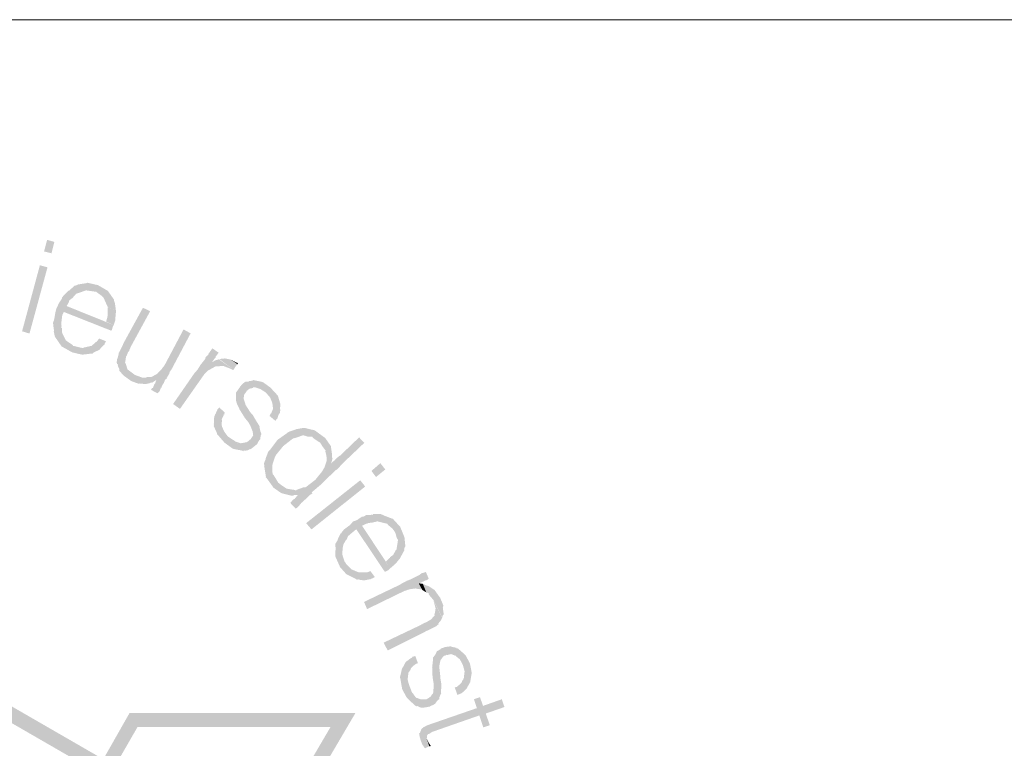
# Model space of a CAD drawing. Header units: metres. Extents: x 150886 to 151012, y 450412 to 450501.
# Tile 15 of 25: x 150972.92 to 150978.11, y 450422.61 to 450426.45. Entities that reach past the tile are written whole.
import ezdxf

# ---------------------------------------------------------------- set-up
doc = ezdxf.new("R2010")
doc.units = ezdxf.units.M
doc.header["$MEASUREMENT"] = 0
doc.layers.add('STEMPEL', color=7, linetype='Continuous', lineweight=0)

# ---------------------------------------------------------------- blocks, each defined once
blk = doc.blocks.new('241')
at = {"layer": 'STEMPEL', "linetype": 'Continuous', "lineweight": 13}
for color, points in [(7, [(-23.792, 6.5787), (-23.8653, 6.606), (-23.864, 6.6073), (-23.8267, 6.5987)]), (7, [(-23.792, 6.5787), (-23.8653, 6.606), (-23.864, 6.6073), (-23.8267, 6.5987)]), (7, [(-23.88, 6.3547), (-23.886, 6.3553), (-23.9173, 6.3627), (-23.954, 6.3833), (-23.9553, 6.3847), (-23.972, 6.4093), (-23.974, 6.4113), (-23.978, 6.4187), (-23.9787, 6.42), (-23.982, 6.4373), (-23.9807, 6.4373), (-23.982, 6.4447), (-23.984, 6.4613), (-23.984, 6.462), (-23.9847, 6.4667), (-23.9807, 6.4773), (-23.976, 6.504), (-23.9733, 6.5153), (-23.9707, 6.52), (-23.9667, 6.5293), (-23.964, 6.5353), (-23.954, 6.5507), (-23.9527, 6.5547), (-23.9527, 6.5553), (-23.946, 6.564), (-23.9327, 6.5773), (-23.9313, 6.5787), (-23.928, 6.5793), (-23.9087, 6.5973), (-23.908, 6.5973), (-23.906, 6.5973), (-23.8688, 6.5812), (-23.8687, 6.5813), (-23.866, 6.58), (-23.8688, 6.5812), (-23.87, 6.58), (-23.902, 6.5687), (-23.9047, 6.568), (-23.9047, 6.5667), (-23.9167, 6.5533), (-23.928, 6.5447), (-23.928, 6.5433), (-23.9287, 6.5393), (-23.9367, 6.5253), (-23.7713, 6.4587), (-23.7753, 6.4513), (-23.7773, 6.442), (-23.78, 6.4387), (-23.9467, 6.5047), (-23.952, 6.494), (-23.9553, 6.4673), (-23.9547, 6.454), (-23.956, 6.4493), (-23.9533, 6.448), (-23.9527, 6.4327), (-23.95, 6.4253), (-23.9487, 6.4233), (-23.9393, 6.4047), (-23.938, 6.404), (-23.9327, 6.4), (-23.916, 6.3887), (-23.914, 6.3853), (-23.8473, 6.3587)]), (7, [(-23.88, 6.3547), (-23.886, 6.3553), (-23.9173, 6.3627), (-23.954, 6.3833), (-23.9553, 6.3847), (-23.972, 6.4093), (-23.974, 6.4113), (-23.978, 6.4187), (-23.9787, 6.42), (-23.982, 6.4373), (-23.9807, 6.4373), (-23.982, 6.4447), (-23.984, 6.4613), (-23.984, 6.462), (-23.9847, 6.4667), (-23.9807, 6.4773), (-23.976, 6.504), (-23.9733, 6.5153), (-23.9707, 6.52), (-23.9667, 6.5293), (-23.964, 6.5353), (-23.954, 6.5507), (-23.9527, 6.5547), (-23.9527, 6.5553), (-23.946, 6.564), (-23.9327, 6.5773), (-23.9313, 6.5787), (-23.928, 6.5793), (-23.9087, 6.5973), (-23.908, 6.5973), (-23.906, 6.5973), (-23.8688, 6.5812), (-23.8687, 6.5813), (-23.866, 6.58), (-23.8688, 6.5812), (-23.87, 6.58), (-23.902, 6.5687), (-23.9047, 6.568), (-23.9047, 6.5667), (-23.9167, 6.5533), (-23.928, 6.5447), (-23.928, 6.5433), (-23.9287, 6.5393), (-23.9367, 6.5253), (-23.7713, 6.4587), (-23.7753, 6.4513), (-23.7773, 6.442), (-23.78, 6.4387), (-23.9467, 6.5047), (-23.952, 6.494), (-23.9553, 6.4673), (-23.9547, 6.454), (-23.956, 6.4493), (-23.9533, 6.448), (-23.9527, 6.4327), (-23.95, 6.4253), (-23.9487, 6.4233), (-23.9393, 6.4047), (-23.938, 6.404), (-23.9327, 6.4), (-23.916, 6.3887), (-23.914, 6.3853), (-23.8473, 6.3587)]), (7, [(-23.7727, 6.5513), (-23.8327, 6.5753), (-23.846, 6.5773), (-23.866, 6.58), (-23.906, 6.5973), (-23.9, 6.5993), (-23.896, 6.6013), (-23.8653, 6.606), (-23.792, 6.5787)]), (7, [(-23.7727, 6.5513), (-23.8327, 6.5753), (-23.846, 6.5773), (-23.866, 6.58), (-23.906, 6.5973), (-23.9, 6.5993), (-23.896, 6.6013), (-23.8653, 6.606), (-23.792, 6.5787)]), (7, [(-23.764, 6.5113), (-23.792, 6.522), (-23.794, 6.5253), (-23.8073, 6.5553), (-23.8113, 6.5593), (-23.8127, 6.5607), (-23.8247, 6.5693), (-23.8327, 6.5753), (-23.7727, 6.5513), (-23.77, 6.5473), (-23.77, 6.542), (-23.768, 6.54), (-23.764, 6.5133)]), (7, [(-23.764, 6.5113), (-23.792, 6.522), (-23.794, 6.5253), (-23.8073, 6.5553), (-23.8113, 6.5593), (-23.8127, 6.5607), (-23.8247, 6.5693), (-23.8327, 6.5753), (-23.7727, 6.5513), (-23.77, 6.5473), (-23.77, 6.542), (-23.768, 6.54), (-23.764, 6.5133)]), (7, [(-23.7713, 6.4587), (-23.798, 6.4707), (-23.794, 6.4853), (-23.794, 6.488), (-23.7927, 6.4907), (-23.7927, 6.5033), (-23.792, 6.5218), (-23.7927, 6.522), (-23.792, 6.522), (-23.792, 6.5218), (-23.764, 6.5113), (-23.7633, 6.5093), (-23.7647, 6.4913), (-23.766, 6.4793), (-23.7653, 6.4787), (-23.766, 6.4753)]), (7, [(-23.7713, 6.4587), (-23.798, 6.4707), (-23.794, 6.4853), (-23.794, 6.488), (-23.7927, 6.4907), (-23.7927, 6.5033), (-23.792, 6.5218), (-23.7927, 6.522), (-23.792, 6.522), (-23.792, 6.5218), (-23.764, 6.5113), (-23.7633, 6.5093), (-23.7647, 6.4913), (-23.766, 6.4793), (-23.7653, 6.4787), (-23.766, 6.4753)]), (7, [(-23.6607, 6.2513), (-23.68, 6.2533), (-23.684, 6.2527), (-23.6907, 6.2547), (-23.71, 6.262), (-23.734, 6.2793), (-23.7367, 6.2813), (-23.7407, 6.2853), (-23.7527, 6.3), (-23.7513, 6.3033), (-23.7573, 6.3153), (-23.756, 6.3167), (-23.758, 6.322), (-23.76, 6.322), (-23.7613, 6.3307), (-23.76, 6.3313), (-23.7593, 6.3393), (-23.758, 6.3413), (-23.754, 6.3567), (-23.754, 6.36), (-23.752, 6.3633), (-23.7447, 6.3773), (-23.7447, 6.3787), (-23.742, 6.3827), (-23.7367, 6.3953), (-23.6687, 6.5193), (-23.6433, 6.5073), (-23.7113, 6.3827), (-23.7167, 6.37), (-23.7173, 6.3667), (-23.72, 6.3653), (-23.7267, 6.3493), (-23.728, 6.3487), (-23.7287, 6.3433), (-23.7313, 6.326), (-23.73, 6.3247), (-23.7253, 6.312), (-23.7253, 6.31), (-23.7213, 6.3), (-23.72, 6.3007), (-23.6967, 6.2833), (-23.644, 6.2553), (-23.644, 6.2547), (-23.6587, 6.2513)]), (7, [(-23.6607, 6.2513), (-23.68, 6.2533), (-23.684, 6.2527), (-23.6907, 6.2547), (-23.71, 6.262), (-23.734, 6.2793), (-23.7367, 6.2813), (-23.7407, 6.2853), (-23.7527, 6.3), (-23.7513, 6.3033), (-23.7573, 6.3153), (-23.756, 6.3167), (-23.758, 6.322), (-23.76, 6.322), (-23.7613, 6.3307), (-23.76, 6.3313), (-23.7593, 6.3393), (-23.758, 6.3413), (-23.754, 6.3567), (-23.754, 6.36), (-23.752, 6.3633), (-23.7447, 6.3773), (-23.7447, 6.3787), (-23.742, 6.3827), (-23.7367, 6.3953), (-23.6687, 6.5193), (-23.6433, 6.5073), (-23.7113, 6.3827), (-23.7167, 6.37), (-23.7173, 6.3667), (-23.72, 6.3653), (-23.7267, 6.3493), (-23.728, 6.3487), (-23.7287, 6.3433), (-23.7313, 6.326), (-23.73, 6.3247), (-23.7253, 6.312), (-23.7253, 6.31), (-23.7213, 6.3), (-23.72, 6.3007), (-23.6967, 6.2833), (-23.644, 6.2553), (-23.644, 6.2547), (-23.6587, 6.2513)]), (7, [(-23.598, 6.252), (-23.622, 6.2653), (-23.63, 6.2607), (-23.6313, 6.2593), (-23.6373, 6.256), (-23.638, 6.2573), (-23.644, 6.2553), (-23.6967, 6.2833), (-23.6713, 6.274), (-23.67, 6.2733), (-23.6587, 6.274), (-23.6567, 6.2753), (-23.6413, 6.2767), (-23.6393, 6.276), (-23.622, 6.2853), (-23.6167, 6.2887), (-23.6173, 6.2893), (-23.6047, 6.3013), (-23.6027, 6.3033), (-23.6007, 6.3073), (-23.5927, 6.3173), (-23.526, 6.4433), (-23.5013, 6.4293), (-23.568, 6.3033), (-23.5747, 6.294), (-23.576, 6.2893), (-23.5767, 6.2867), (-23.5853, 6.2727), (-23.5853, 6.27), (-23.5907, 6.2667), (-23.596, 6.2533)]), (7, [(-23.598, 6.252), (-23.622, 6.2653), (-23.63, 6.2607), (-23.6313, 6.2593), (-23.6373, 6.256), (-23.638, 6.2573), (-23.644, 6.2553), (-23.6967, 6.2833), (-23.6713, 6.274), (-23.67, 6.2733), (-23.6587, 6.274), (-23.6567, 6.2753), (-23.6413, 6.2767), (-23.6393, 6.276), (-23.622, 6.2853), (-23.6167, 6.2887), (-23.6173, 6.2893), (-23.6047, 6.3013), (-23.6027, 6.3033), (-23.6007, 6.3073), (-23.5927, 6.3173), (-23.526, 6.4433), (-23.5013, 6.4293), (-23.568, 6.3033), (-23.5747, 6.294), (-23.576, 6.2893), (-23.5767, 6.2867), (-23.5853, 6.2727), (-23.5853, 6.27), (-23.5907, 6.2667), (-23.596, 6.2533)]), (7, [(-23.8467, 6.358), (-23.8473, 6.3587), (-23.914, 6.3853), (-23.91, 6.3847), (-23.8793, 6.3773), (-23.8773, 6.3793), (-23.8507, 6.3853), (-23.85, 6.384), (-23.844, 6.39), (-23.8333, 6.3993), (-23.8313, 6.4), (-23.8287, 6.4033), (-23.8227, 6.4113), (-23.798, 6.4013), (-23.8027, 6.3947), (-23.804, 6.3893), (-23.806, 6.3887), (-23.8167, 6.378), (-23.82, 6.3733), (-23.822, 6.3713), (-23.8367, 6.3647), (-23.84, 6.3633)]), (7, [(-23.8467, 6.358), (-23.8473, 6.3587), (-23.914, 6.3853), (-23.91, 6.3847), (-23.8793, 6.3773), (-23.8773, 6.3793), (-23.8507, 6.3853), (-23.85, 6.384), (-23.844, 6.39), (-23.8333, 6.3993), (-23.8313, 6.4), (-23.8287, 6.4033), (-23.8227, 6.4113), (-23.798, 6.4013), (-23.8027, 6.3947), (-23.804, 6.3893), (-23.806, 6.3887), (-23.8167, 6.378), (-23.82, 6.3733), (-23.822, 6.3713), (-23.8367, 6.3647), (-23.84, 6.3633)]), (7, [(-23.5387, 6.164), (-23.5627, 6.1813), (-23.488, 6.2893), (-23.4767, 6.302), (-23.466, 6.3193), (-23.45, 6.3393), (-23.4487, 6.3447), (-23.4433, 6.3513), (-23.4393, 6.3533), (-23.4393, 6.358), (-23.4367, 6.3593), (-23.4347, 6.3627), (-23.4267, 6.374), (-23.4247, 6.3767), (-23.4027, 6.3613), (-23.4047, 6.3587), (-23.4133, 6.3473), (-23.414, 6.3433), (-23.4147, 6.3433), (-23.4193, 6.338), (-23.4207, 6.336), (-23.426, 6.3273), (-23.406, 6.3133), (-23.414, 6.3133), (-23.44, 6.2987), (-23.454, 6.2847), (-23.4633, 6.2713)]), (7, [(-23.5387, 6.164), (-23.5627, 6.1813), (-23.488, 6.2893), (-23.4767, 6.302), (-23.466, 6.3193), (-23.45, 6.3393), (-23.4487, 6.3447), (-23.4433, 6.3513), (-23.4393, 6.3533), (-23.4393, 6.358), (-23.4367, 6.3593), (-23.4347, 6.3627), (-23.4267, 6.374), (-23.4247, 6.3767), (-23.4027, 6.3613), (-23.4047, 6.3587), (-23.4133, 6.3473), (-23.414, 6.3433), (-23.4147, 6.3433), (-23.4193, 6.338), (-23.4207, 6.336), (-23.426, 6.3273), (-23.406, 6.3133), (-23.414, 6.3133), (-23.44, 6.2987), (-23.454, 6.2847), (-23.4633, 6.2713)]), (7, [(-23.352, 6.3007), (-23.3633, 6.306), (-23.3873, 6.3153), (-23.3907, 6.3153), (-23.406, 6.3133), (-23.426, 6.3273), (-23.4173, 6.3333), (-23.414, 6.3347), (-23.4067, 6.3367), (-23.402, 6.338), (-23.35, 6.302)]), (7, [(-23.352, 6.3007), (-23.3633, 6.306), (-23.3873, 6.3153), (-23.3907, 6.3153), (-23.406, 6.3133), (-23.426, 6.3273), (-23.4173, 6.3333), (-23.414, 6.3347), (-23.4067, 6.3367), (-23.402, 6.338), (-23.35, 6.302)]), (7, [(-23.35, 6.302), (-23.4007, 6.3393), (-23.38, 6.3413), (-23.36, 6.3373), (-23.336, 6.3207), (-23.3427, 6.314)]), (7, [(-23.35, 6.302), (-23.4007, 6.3393), (-23.38, 6.3413), (-23.36, 6.3373), (-23.336, 6.3207), (-23.3427, 6.314)]), (7, [(-23.6173, 6.2187), (-23.64, 6.2307), (-23.6367, 6.2373), (-23.634, 6.2373), (-23.63, 6.2467), (-23.63, 6.2473), (-23.6287, 6.2513), (-23.6267, 6.2527), (-23.6247, 6.2553), (-23.6247, 6.2573), (-23.622, 6.2653), (-23.598, 6.252), (-23.602, 6.2447), (-23.6033, 6.2387), (-23.606, 6.238), (-23.6067, 6.2347), (-23.6107, 6.2253), (-23.612, 6.224)]), (7, [(-23.6173, 6.2187), (-23.64, 6.2307), (-23.6367, 6.2373), (-23.634, 6.2373), (-23.63, 6.2467), (-23.63, 6.2473), (-23.6287, 6.2513), (-23.6267, 6.2527), (-23.6247, 6.2553), (-23.6247, 6.2573), (-23.622, 6.2653), (-23.598, 6.252), (-23.602, 6.2447), (-23.6033, 6.2387), (-23.606, 6.238), (-23.6067, 6.2347), (-23.6107, 6.2253), (-23.612, 6.224)]), (7, [(-23.308, 6.0173), (-23.31, 6.018), (-23.3441, 6.0496), (-23.3453, 6.05), (-23.346, 6.0513), (-23.3441, 6.0496), (-23.3253, 6.0433), (-23.3213, 6.044), (-23.316, 6.0447), (-23.31, 6.046), (-23.3053, 6.0467), (-23.302, 6.048), (-23.292, 6.0567), (-23.2893, 6.0573), (-23.2893, 6.0593), (-23.2813, 6.0713), (-23.282, 6.0773), (-23.284, 6.0867), (-23.2913, 6.1047), (-23.298, 6.1167), (-23.3113, 6.1333), (-23.33, 6.1633), (-23.33, 6.164), (-23.3393, 6.184), (-23.342, 6.1953), (-23.342, 6.1993), (-23.342, 6.2087), (-23.3413, 6.22), (-23.3413, 6.222), (-23.334, 6.232), (-23.3307, 6.2373), (-23.3267, 6.242), (-23.328, 6.2447), (-23.3253, 6.244), (-23.3247, 6.2453), (-23.3153, 6.2547), (-23.3093, 6.2593), (-23.3067, 6.2593), (-23.298, 6.2593), (-23.2973, 6.2613), (-23.29, 6.262), (-23.2873, 6.2627), (-23.2853, 6.2627), (-23.28, 6.2653), (-23.278, 6.2647), (-23.252, 6.2593), (-23.2453, 6.2567), (-23.2213, 6.2393), (-23.1973, 6.2133), (-23.1947, 6.2107), (-23.186, 6.1813), (-23.186, 6.1793), (-23.186, 6.176), (-23.2367, 6.2213), (-23.2533, 6.232), (-23.2553, 6.2333), (-23.2733, 6.2393), (-23.2753, 6.2393), (-23.282, 6.2393), (-23.2827, 6.2373), (-23.294, 6.2353), (-23.304, 6.2273), (-23.304, 6.2267), (-23.3047, 6.2267), (-23.306, 6.2233), (-23.3107, 6.2173), (-23.3127, 6.2153), (-23.3153, 6.1987), (-23.314, 6.1973), (-23.308, 6.178), (-23.292, 6.1527), (-23.2833, 6.1433), (-23.272, 6.124), (-23.258, 6.1013), (-23.2593, 6.1), (-23.256, 6.0847), (-23.252, 6.0753), (-23.254, 6.0747), (-23.256, 6.0633), (-23.2567, 6.0573), (-23.262, 6.0513), (-23.2673, 6.0413), (-23.2687, 6.04), (-23.2713, 6.0373), (-23.2813, 6.0293), (-23.284, 6.0273), (-23.2867, 6.0253), (-23.2907, 6.0227), (-23.296, 6.0213), (-23.2987, 6.0193)]), (7, [(-23.308, 6.0173), (-23.31, 6.018), (-23.3441, 6.0496), (-23.3453, 6.05), (-23.346, 6.0513), (-23.3441, 6.0496), (-23.3253, 6.0433), (-23.3213, 6.044), (-23.316, 6.0447), (-23.31, 6.046), (-23.3053, 6.0467), (-23.302, 6.048), (-23.292, 6.0567), (-23.2893, 6.0573), (-23.2893, 6.0593), (-23.2813, 6.0713), (-23.282, 6.0773), (-23.284, 6.0867), (-23.2913, 6.1047), (-23.298, 6.1167), (-23.3113, 6.1333), (-23.33, 6.1633), (-23.33, 6.164), (-23.3393, 6.184), (-23.342, 6.1953), (-23.342, 6.1993), (-23.342, 6.2087), (-23.3413, 6.22), (-23.3413, 6.222), (-23.334, 6.232), (-23.3307, 6.2373), (-23.3267, 6.242), (-23.328, 6.2447), (-23.3253, 6.244), (-23.3247, 6.2453), (-23.3153, 6.2547), (-23.3093, 6.2593), (-23.3067, 6.2593), (-23.298, 6.2593), (-23.2973, 6.2613), (-23.29, 6.262), (-23.2873, 6.2627), (-23.2853, 6.2627), (-23.28, 6.2653), (-23.278, 6.2647), (-23.252, 6.2593), (-23.2453, 6.2567), (-23.2213, 6.2393), (-23.1973, 6.2133), (-23.1947, 6.2107), (-23.186, 6.1813), (-23.186, 6.1793), (-23.186, 6.176), (-23.2367, 6.2213), (-23.2533, 6.232), (-23.2553, 6.2333), (-23.2733, 6.2393), (-23.2753, 6.2393), (-23.282, 6.2393), (-23.2827, 6.2373), (-23.294, 6.2353), (-23.304, 6.2273), (-23.304, 6.2267), (-23.3047, 6.2267), (-23.306, 6.2233), (-23.3107, 6.2173), (-23.3127, 6.2153), (-23.3153, 6.1987), (-23.314, 6.1973), (-23.308, 6.178), (-23.292, 6.1527), (-23.2833, 6.1433), (-23.272, 6.124), (-23.258, 6.1013), (-23.2593, 6.1), (-23.256, 6.0847), (-23.252, 6.0753), (-23.254, 6.0747), (-23.256, 6.0633), (-23.2567, 6.0573), (-23.262, 6.0513), (-23.2673, 6.0413), (-23.2687, 6.04), (-23.2713, 6.0373), (-23.2813, 6.0293), (-23.284, 6.0273), (-23.2867, 6.0253), (-23.2907, 6.0227), (-23.296, 6.0213), (-23.2987, 6.0193)]), (7, [(-23.2033, 6.122), (-23.224, 6.1393), (-23.2207, 6.1467), (-23.218, 6.1473), (-23.2187, 6.1493), (-23.2173, 6.1507), (-23.212, 6.164), (-23.2127, 6.1753), (-23.2133, 6.1767), (-23.214, 6.1853), (-23.2147, 6.186), (-23.2213, 6.2027), (-23.2213, 6.2033), (-23.1853, 6.172), (-23.1867, 6.1713), (-23.1867, 6.1627), (-23.186, 6.16), (-23.1873, 6.1533), (-23.1867, 6.1513), (-23.192, 6.144), (-23.196, 6.1313), (-23.1973, 6.1307), (-23.1967, 6.1287), (-23.2, 6.1273)]), (7, [(-23.2033, 6.122), (-23.224, 6.1393), (-23.2207, 6.1467), (-23.218, 6.1473), (-23.2187, 6.1493), (-23.2173, 6.1507), (-23.212, 6.164), (-23.2127, 6.1753), (-23.2133, 6.1767), (-23.214, 6.1853), (-23.2147, 6.186), (-23.2213, 6.2027), (-23.2213, 6.2033), (-23.1853, 6.172), (-23.1867, 6.1713), (-23.1867, 6.1627), (-23.186, 6.16), (-23.1873, 6.1533), (-23.1867, 6.1513), (-23.192, 6.144), (-23.196, 6.1313), (-23.1973, 6.1307), (-23.1967, 6.1287), (-23.2, 6.1273)]), (7, [(-23.3167, 6.0153), (-23.3153, 6.0173), (-23.37, 6.0667), (-23.3807, 6.0807), (-23.3833, 6.0853), (-23.3907, 6.1007), (-23.392, 6.1067), (-23.3927, 6.1127), (-23.3927, 6.1167), (-23.3913, 6.118), (-23.3907, 6.1233), (-23.392, 6.1273), (-23.386, 6.14), (-23.3847, 6.1413), (-23.3859, 6.1432), (-23.3873, 6.1427), (-23.386, 6.1433), (-23.3859, 6.1432), (-23.3833, 6.144), (-23.3813, 6.1513), (-23.4007, 6.1693), (-23.406, 6.1633), (-23.4073, 6.1627), (-23.408, 6.1593), (-23.414, 6.146), (-23.4147, 6.1453), (-23.4173, 6.1393), (-23.418, 6.1353), (-23.4193, 6.1307), (-23.4193, 6.126), (-23.4187, 6.1167), (-23.42, 6.1107), (-23.4187, 6.106), (-23.4207, 6.1053), (-23.408, 6.0773), (-23.408, 6.0753), (-23.382, 6.0453), (-23.3573, 6.0273), (-23.3507, 6.0233), (-23.3187, 6.0173)]), (7, [(-23.3167, 6.0153), (-23.3153, 6.0173), (-23.37, 6.0667), (-23.3807, 6.0807), (-23.3833, 6.0853), (-23.3907, 6.1007), (-23.392, 6.1067), (-23.3927, 6.1127), (-23.3927, 6.1167), (-23.3913, 6.118), (-23.3907, 6.1233), (-23.392, 6.1273), (-23.386, 6.14), (-23.3847, 6.1413), (-23.3859, 6.1432), (-23.3873, 6.1427), (-23.386, 6.1433), (-23.3859, 6.1432), (-23.3833, 6.144), (-23.3813, 6.1513), (-23.4007, 6.1693), (-23.406, 6.1633), (-23.4073, 6.1627), (-23.408, 6.1593), (-23.414, 6.146), (-23.4147, 6.1453), (-23.4173, 6.1393), (-23.418, 6.1353), (-23.4193, 6.1307), (-23.4193, 6.126), (-23.4187, 6.1167), (-23.42, 6.1107), (-23.4187, 6.106), (-23.4207, 6.1053), (-23.408, 6.0773), (-23.408, 6.0753), (-23.382, 6.0453), (-23.3573, 6.0273), (-23.3507, 6.0233), (-23.3187, 6.0173)]), (3, [(-25.936, 2.97), (-25.9853, 2.9713), (-25.986, 4.4153), (-26.1727, 4.4167), (-26.5753, 5.0953), (-25.7813, 5.0953), (-25.686, 4.9333), (-25.048, 5.3027), (-25.14, 5.4647), (-24.7453, 6.1513), (-24.3513, 5.4713), (-24.448, 5.3027), (-23.808, 4.9333), (-23.716, 5.0953), (-22.922, 5.096), (-23.322, 4.4153), (-23.51, 4.4153), (-23.51, 4.172), (-21.222, 4.1727), (-21.2233, 4.1227), (-23.5593, 4.1227), (-23.5593, 4.464), (-23.3507, 4.4647), (-23.01, 5.046), (-23.688, 5.046), (-23.792, 4.8653), (-24.5173, 5.284), (-24.408, 5.4733), (-24.744, 6.0533), (-25.0827, 5.4647), (-24.9787, 5.2847), (-25.7033, 4.8653), (-25.81, 5.0453), (-26.486, 5.0453), (-26.144, 4.4647), (-25.9347, 4.4633)]), (7, [(-23.1507, 5.86), (-23.178, 5.8667), (-23.184, 5.8693), (-23.1873, 5.8713), (-23.21, 5.8873), (-23.234, 5.9207), (-23.2373, 5.924), (-23.2367, 5.9267), (-23.2413, 5.9547), (-23.2413, 5.956), (-23.2433, 5.9647), (-23.2413, 5.9667), (-23.244, 5.9687), (-23.242, 5.9773), (-23.2373, 5.9873), (-23.238, 5.9893), (-23.228, 6.0147), (-23.2213, 6.0213), (-23.196, 6.0553), (-23.1627, 6.0787), (-23.1607, 6.0813), (-23.1527, 6.0847), (-23.128, 6.0933), (-23.1233, 6.094), (-23.116, 6.0953), (-23.1033, 6.0973), (-23.1027, 6.0973), (-23.098, 6.0967), (-23.0933, 6.0953), (-23.0653, 6.0887), (-23.0287, 6.062), (-23.008, 6.0327), (-23.008, 6.0293), (-23.004, 6.0013), (-23.046, 6.0453), (-23.0587, 6.0533), (-23.0727, 6.0633), (-23.072, 6.064), (-23.074, 6.0667), (-23.0873, 6.066), (-23.1007, 6.07), (-23.1067, 6.0713), (-23.1307, 6.0627), (-23.142, 6.06), (-23.1427, 6.0593), (-23.176, 6.0333), (-23.202, 6.0013), (-23.206, 5.992), (-23.214, 5.9673), (-23.2147, 5.9653), (-23.2147, 5.9487), (-23.2133, 5.9373), (-23.2133, 5.9353), (-23.2087, 5.93), (-23.198, 5.9127), (-23.1933, 5.9047)]), (7, [(-23.1507, 5.86), (-23.178, 5.8667), (-23.184, 5.8693), (-23.1873, 5.8713), (-23.21, 5.8873), (-23.234, 5.9207), (-23.2373, 5.924), (-23.2367, 5.9267), (-23.2413, 5.9547), (-23.2413, 5.956), (-23.2433, 5.9647), (-23.2413, 5.9667), (-23.244, 5.9687), (-23.242, 5.9773), (-23.2373, 5.9873), (-23.238, 5.9893), (-23.228, 6.0147), (-23.2213, 6.0213), (-23.196, 6.0553), (-23.1627, 6.0787), (-23.1607, 6.0813), (-23.1527, 6.0847), (-23.128, 6.0933), (-23.1233, 6.094), (-23.116, 6.0953), (-23.1033, 6.0973), (-23.1027, 6.0973), (-23.098, 6.0967), (-23.0933, 6.0953), (-23.0653, 6.0887), (-23.0287, 6.062), (-23.008, 6.0327), (-23.008, 6.0293), (-23.004, 6.0013), (-23.046, 6.0453), (-23.0587, 6.0533), (-23.0727, 6.0633), (-23.072, 6.064), (-23.074, 6.0667), (-23.0873, 6.066), (-23.1007, 6.07), (-23.1067, 6.0713), (-23.1307, 6.0627), (-23.142, 6.06), (-23.1427, 6.0593), (-23.176, 6.0333), (-23.202, 6.0013), (-23.206, 5.992), (-23.214, 5.9673), (-23.2147, 5.9653), (-23.2147, 5.9487), (-23.2133, 5.9373), (-23.2133, 5.9353), (-23.2087, 5.93), (-23.198, 5.9127), (-23.1933, 5.9047)]), (7, [(-22.9867, 5.9513), (-23.008, 5.9713), (-23.0033, 5.9773), (-22.9953, 5.9833), (-22.994, 5.9833), (-22.994, 5.9853), (-22.9793, 5.9987), (-22.9767, 5.9993), (-22.9093, 6.064), (-22.8913, 6.0447), (-22.96, 5.9793), (-22.974, 5.9653), (-22.976, 5.9627), (-22.982, 5.956)]), (7, [(-22.9867, 5.9513), (-23.008, 5.9713), (-23.0033, 5.9773), (-22.9953, 5.9833), (-22.994, 5.9833), (-22.994, 5.9853), (-22.9793, 5.9987), (-22.9767, 5.9993), (-22.9093, 6.064), (-22.8913, 6.0447), (-22.96, 5.9793), (-22.974, 5.9653), (-22.976, 5.9627), (-22.982, 5.956)]), (7, [(-23.1027, 5.842), (-23.1227, 5.8613), (-23.1293, 5.8613), (-23.1387, 5.8613), (-23.14, 5.8593), (-23.144, 5.8593), (-23.148, 5.8593), (-23.1507, 5.86), (-23.1933, 5.9047), (-23.184, 5.8973), (-23.166, 5.8853), (-23.164, 5.8833), (-23.1613, 5.8833), (-23.1493, 5.8813), (-23.1387, 5.88), (-23.1307, 5.8773), (-23.13, 5.8793), (-23.106, 5.888), (-23.0947, 5.8893), (-23.0953, 5.89), (-23.0627, 5.9153), (-23.038, 5.946), (-23.0367, 5.9493), (-23.0313, 5.958), (-23.0227, 5.9833), (-23.024, 5.9833), (-23.0227, 5.9887), (-23.0247, 6.0013), (-23.028, 6.0153), (-23.026, 6.0173), (-23.0267, 6.0173), (-23.0373, 6.0313), (-23.046, 6.0453), (-23.004, 6.0013), (-23.004, 5.996), (-23.004, 5.9927), (-23.0027, 5.9913), (-23.0053, 5.9807), (-23.008, 5.9713), (-22.9867, 5.9513), (-22.9913, 5.9493), (-23.0067, 5.9333), (-23.0153, 5.9267), (-23.0173, 5.924), (-23.0447, 5.8973), (-23.076, 5.8707), (-23.0733, 5.8673), (-23.0827, 5.8613), (-23.0987, 5.8453), (-23.1, 5.8453)]), (7, [(-23.1027, 5.842), (-23.1227, 5.8613), (-23.1293, 5.8613), (-23.1387, 5.8613), (-23.14, 5.8593), (-23.144, 5.8593), (-23.148, 5.8593), (-23.1507, 5.86), (-23.1933, 5.9047), (-23.184, 5.8973), (-23.166, 5.8853), (-23.164, 5.8833), (-23.1613, 5.8833), (-23.1493, 5.8813), (-23.1387, 5.88), (-23.1307, 5.8773), (-23.13, 5.8793), (-23.106, 5.888), (-23.0947, 5.8893), (-23.0953, 5.89), (-23.0627, 5.9153), (-23.038, 5.946), (-23.0367, 5.9493), (-23.0313, 5.958), (-23.0227, 5.9833), (-23.024, 5.9833), (-23.0227, 5.9887), (-23.0247, 6.0013), (-23.028, 6.0153), (-23.026, 6.0173), (-23.0267, 6.0173), (-23.0373, 6.0313), (-23.046, 6.0453), (-23.004, 6.0013), (-23.004, 5.996), (-23.004, 5.9927), (-23.0027, 5.9913), (-23.0053, 5.9807), (-23.008, 5.9713), (-22.9867, 5.9513), (-22.9913, 5.9493), (-23.0067, 5.9333), (-23.0153, 5.9267), (-23.0173, 5.924), (-23.0447, 5.8973), (-23.076, 5.8707), (-23.0733, 5.8673), (-23.0827, 5.8613), (-23.0987, 5.8453), (-23.1, 5.8453)]), (7, [(-23.1327, 5.814), (-23.1513, 5.834), (-23.15, 5.8353), (-23.1393, 5.8467), (-23.136, 5.8473), (-23.134, 5.8513), (-23.1313, 5.8527), (-23.1273, 5.8593), (-23.1227, 5.8613), (-23.1027, 5.842), (-23.1073, 5.8373), (-23.1127, 5.8333), (-23.114, 5.8313), (-23.116, 5.8293), (-23.1187, 5.8273), (-23.118, 5.8253), (-23.13, 5.8147)]), (7, [(-23.1327, 5.814), (-23.1513, 5.834), (-23.15, 5.8353), (-23.1393, 5.8467), (-23.136, 5.8473), (-23.134, 5.8513), (-23.1313, 5.8527), (-23.1273, 5.8593), (-23.1227, 5.8613), (-23.1027, 5.842), (-23.1073, 5.8373), (-23.1127, 5.8333), (-23.114, 5.8313), (-23.116, 5.8293), (-23.1187, 5.8273), (-23.118, 5.8253), (-23.13, 5.8147)]), (7, [(-22.9207, 5.5667), (-22.9493, 5.5807), (-22.9547, 5.584), (-22.976, 5.608), (-22.992, 5.644), (-22.9927, 5.6473), (-22.992, 5.6787), (-22.9933, 5.6793), (-22.9927, 5.688), (-22.992, 5.6913), (-22.984, 5.704), (-22.9847, 5.706), (-22.9807, 5.7133), (-22.974, 5.7267), (-22.972, 5.7273), (-22.9693, 5.732), (-22.962, 5.7407), (-22.9413, 5.756), (-22.9327, 5.766), (-22.93, 5.7687), (-22.9207, 5.772), (-22.914, 5.7753), (-22.8987, 5.786), (-22.894, 5.7847), (-22.894, 5.7853), (-22.884, 5.7913), (-22.864, 5.792), (-22.862, 5.7913), (-22.8607, 5.7947), (-22.8353, 5.7953), (-22.834, 5.7953), (-22.8313, 5.7933), (-22.8102, 5.7601), (-22.8087, 5.7593), (-22.808, 5.7567), (-22.8102, 5.7601), (-22.8113, 5.7607), (-22.846, 5.7693), (-22.848, 5.768), (-22.866, 5.764), (-22.88, 5.7633), (-22.8787, 5.7613), (-22.884, 5.7607), (-22.8987, 5.7533), (-22.8, 5.604), (-22.806, 5.598), (-22.816, 5.5927), (-22.8187, 5.5913), (-22.9193, 5.7413), (-22.928, 5.734), (-22.948, 5.7173), (-22.9533, 5.7053), (-22.9567, 5.7013), (-22.9573, 5.7007), (-22.9647, 5.6873), (-22.966, 5.6793), (-22.9667, 5.6767), (-22.9687, 5.6553), (-22.968, 5.6533), (-22.9673, 5.648), (-22.96, 5.6273), (-22.958, 5.6247)]), (7, [(-22.7467, 5.6807), (-22.7847, 5.7333), (-22.792, 5.7433), (-22.808, 5.7567), (-22.8313, 5.7933), (-22.8247, 5.7913), (-22.8233, 5.79), (-22.792, 5.778), (-22.75, 5.7127)]), (7, [(-22.75, 5.7127), (-22.792, 5.778), (-22.7907, 5.778), (-22.7647, 5.7493)]), (7, [(-22.764, 5.6427), (-22.7807, 5.6667), (-22.778, 5.67), (-22.7727, 5.7033), (-22.7747, 5.7073), (-22.7773, 5.7107), (-22.7807, 5.7253), (-22.7847, 5.7333), (-22.7467, 5.6807), (-22.75, 5.676), (-22.7507, 5.672), (-22.7513, 5.6713), (-22.75, 5.668), (-22.7633, 5.644)]), (7, [(-22.8, 5.604), (-22.8153, 5.6273), (-22.8033, 5.6393), (-22.8, 5.6413), (-22.8013, 5.6427), (-22.79, 5.6507), (-22.7813, 5.666), (-22.7807, 5.6687), (-22.764, 5.6427), (-22.766, 5.6387), (-22.7753, 5.6273), (-22.784, 5.6173), (-22.786, 5.6173), (-22.7867, 5.6153)]), (7, [(-22.8913, 5.5613), (-22.9087, 5.564), (-22.91, 5.5633), (-22.9113, 5.5653), (-22.9173, 5.564), (-22.9207, 5.5667), (-22.9532, 5.6172), (-22.956, 5.62), (-22.958, 5.6247), (-22.9532, 5.6172), (-22.9347, 5.5987), (-22.934, 5.5993), (-22.9093, 5.5893), (-22.908, 5.5893), (-22.9, 5.5893), (-22.8827, 5.5893), (-22.8827, 5.59), (-22.878, 5.5907), (-22.87, 5.5947), (-22.854, 5.5733), (-22.862, 5.5687), (-22.8673, 5.5673), (-22.868, 5.566), (-22.8833, 5.5633)]), (7, [(-22.8813, 5.4607), (-22.892, 5.486), (-22.764, 5.5473), (-22.76, 5.5507), (-22.758, 5.5513), (-22.7493, 5.556), (-22.746, 5.5573), (-22.742, 5.56), (-22.728, 5.5653), (-22.7207, 5.5693), (-22.712, 5.5733), (-22.7087, 5.5753), (-22.702, 5.578), (-22.6967, 5.5813), (-22.6887, 5.5873), (-22.684, 5.588), (-22.6747, 5.5913), (-22.6647, 5.5673), (-22.6713, 5.5627), (-22.676, 5.5613), (-22.6847, 5.5573), (-22.686, 5.5573), (-22.6887, 5.5553), (-22.698, 5.5513), (-22.6993, 5.55), (-22.6873, 5.528), (-22.69, 5.53), (-22.702, 5.5313), (-22.712, 5.5333), (-22.73, 5.5307), (-22.7353, 5.5293), (-22.736, 5.5293), (-22.7447, 5.526), (-22.7487, 5.5253), (-22.7527, 5.5233)]), (7, [(-22.8813, 5.4607), (-22.892, 5.486), (-22.764, 5.5473), (-22.76, 5.5507), (-22.758, 5.5513), (-22.7493, 5.556), (-22.746, 5.5573), (-22.742, 5.56), (-22.728, 5.5653), (-22.7207, 5.5693), (-22.712, 5.5733), (-22.7087, 5.5753), (-22.702, 5.578), (-22.6967, 5.5813), (-22.6887, 5.5873), (-22.684, 5.588), (-22.6747, 5.5913), (-22.6647, 5.5673), (-22.6713, 5.5627), (-22.676, 5.5613), (-22.6847, 5.5573), (-22.686, 5.5573), (-22.6887, 5.5553), (-22.698, 5.5513), (-22.6993, 5.55), (-22.6873, 5.528), (-22.69, 5.53), (-22.702, 5.5313), (-22.712, 5.5333), (-22.73, 5.5307), (-22.7353, 5.5293), (-22.736, 5.5293), (-22.7447, 5.526), (-22.7487, 5.5253), (-22.7527, 5.5233)]), (7, [(-22.6733, 5.5193), (-22.6873, 5.528), (-22.6993, 5.55), (-22.698, 5.5513), (-22.6853, 5.5493)]), (7, [(-22.6733, 5.5193), (-22.6873, 5.528), (-22.6993, 5.55), (-22.698, 5.5513), (-22.6853, 5.5493)]), (7, [(-22.6173, 5.4307), (-22.6473, 5.4913), (-22.664, 5.5113), (-22.6653, 5.5167), (-22.6733, 5.5193), (-22.6853, 5.5493), (-22.6807, 5.5473), (-22.68, 5.5473), (-22.6747, 5.544), (-22.666, 5.542), (-22.616, 5.4373)]), (7, [(-22.6173, 5.4307), (-22.6473, 5.4913), (-22.664, 5.5113), (-22.6653, 5.5167), (-22.6733, 5.5193), (-22.6853, 5.5493), (-22.6807, 5.5473), (-22.68, 5.5473), (-22.6747, 5.544), (-22.666, 5.542), (-22.616, 5.4373)]), (7, [(-22.616, 5.4373), (-22.666, 5.542), (-22.658, 5.5367), (-22.644, 5.5273), (-22.634, 5.5133), (-22.6247, 5.5007), (-22.6133, 5.4733), (-22.6153, 5.4653), (-22.612, 5.442)]), (7, [(-22.616, 5.4373), (-22.666, 5.542), (-22.658, 5.5367), (-22.644, 5.5273), (-22.634, 5.5133), (-22.6247, 5.5007), (-22.6133, 5.4733), (-22.6153, 5.4653), (-22.612, 5.442)]), (7, [(-22.646, 5.3967), (-22.6587, 5.4233), (-22.658, 5.4233), (-22.6527, 5.4287), (-22.6447, 5.438), (-22.644, 5.4387), (-22.6447, 5.4407), (-22.6413, 5.4567), (-22.6407, 5.464), (-22.6487, 5.4933), (-22.6173, 5.4307), (-22.6207, 5.4247), (-22.6207, 5.4227), (-22.624, 5.4187), (-22.6307, 5.4107), (-22.632, 5.4113), (-22.63, 5.408), (-22.638, 5.4007)]), (7, [(-22.646, 5.3967), (-22.6587, 5.4233), (-22.658, 5.4233), (-22.6527, 5.4287), (-22.6447, 5.438), (-22.644, 5.4387), (-22.6447, 5.4407), (-22.6413, 5.4567), (-22.6407, 5.464), (-22.6487, 5.4933), (-22.6173, 5.4307), (-22.6207, 5.4247), (-22.6207, 5.4227), (-22.624, 5.4187), (-22.6307, 5.4107), (-22.632, 5.4113), (-22.63, 5.408), (-22.638, 5.4007)]), (7, [(-22.8087, 5.3153), (-22.8233, 5.3427), (-22.6947, 5.404), (-22.69, 5.4067), (-22.6873, 5.408), (-22.68, 5.412), (-22.676, 5.4133), (-22.674, 5.414), (-22.6587, 5.4233), (-22.646, 5.3967), (-22.6613, 5.3893), (-22.6647, 5.3873), (-22.666, 5.3867), (-22.676, 5.3827), (-22.678, 5.3807), (-22.682, 5.3787)]), (7, [(-22.8087, 5.3153), (-22.8233, 5.3427), (-22.6947, 5.404), (-22.69, 5.4067), (-22.6873, 5.408), (-22.68, 5.412), (-22.676, 5.4133), (-22.674, 5.414), (-22.6587, 5.4233), (-22.646, 5.3967), (-22.6613, 5.3893), (-22.6647, 5.3873), (-22.666, 5.3867), (-22.676, 5.3827), (-22.678, 5.3807), (-22.682, 5.3787)]), (7, [(-22.6853, 5.114), (-22.688, 5.1147), (-22.6927, 5.1147), (-22.6973, 5.1167), (-22.706, 5.1207), (-22.706, 5.1193), (-22.7233, 5.1673), (-22.722, 5.1667), (-22.7093, 5.1493), (-22.704, 5.148), (-22.6993, 5.146), (-22.696, 5.1447), (-22.6887, 5.1433), (-22.6847, 5.1433), (-22.6727, 5.1433), (-22.67, 5.1467), (-22.6687, 5.146), (-22.658, 5.1533), (-22.6533, 5.1607), (-22.6493, 5.1653), (-22.6473, 5.188), (-22.648, 5.202), (-22.6513, 5.222), (-22.6527, 5.2573), (-22.65, 5.2793), (-22.65, 5.2907), (-22.6473, 5.2933), (-22.6407, 5.302), (-22.636, 5.3133), (-22.6347, 5.3133), (-22.624, 5.3193), (-22.6207, 5.3227), (-22.6127, 5.3253), (-22.61, 5.3253), (-22.61, 5.326), (-22.6093, 5.3273), (-22.5967, 5.3287), (-22.5887, 5.33), (-22.586, 5.3293), (-22.5787, 5.3267), (-22.5787, 5.3273), (-22.568, 5.3247), (-22.5673, 5.3233), (-22.566, 5.3227), (-22.5613, 5.322), (-22.5587, 5.3193), (-22.538, 5.3013), (-22.5347, 5.2973), (-22.52, 5.27), (-22.5133, 5.2353), (-22.514, 5.234), (-22.5193, 5.2033), (-22.522, 5.1993), (-22.544, 5.262), (-22.5527, 5.2793), (-22.556, 5.2847), (-22.5693, 5.2953), (-22.5693, 5.2973), (-22.576, 5.298), (-22.5767, 5.2993), (-22.5847, 5.302), (-22.586, 5.3027), (-22.6, 5.2993), (-22.6007, 5.3013), (-22.6013, 5.3), (-22.6053, 5.298), (-22.6107, 5.2967), (-22.6147, 5.2933), (-22.624, 5.28), (-22.624, 5.2793), (-22.628, 5.2593), (-22.6247, 5.2313), (-22.624, 5.2187), (-22.62, 5.1947), (-22.622, 5.1673), (-22.6207, 5.166), (-22.6273, 5.1513), (-22.628, 5.1433), (-22.6313, 5.1427), (-22.638, 5.1347), (-22.6413, 5.1293), (-22.6467, 5.1253), (-22.66, 5.1193), (-22.66, 5.118), (-22.6627, 5.1173), (-22.664, 5.118), (-22.6753, 5.1153), (-22.6793, 5.1153)]), (7, [(-22.6853, 5.114), (-22.688, 5.1147), (-22.6927, 5.1147), (-22.6973, 5.1167), (-22.706, 5.1207), (-22.706, 5.1193), (-22.7233, 5.1673), (-22.722, 5.1667), (-22.7093, 5.1493), (-22.704, 5.148), (-22.6993, 5.146), (-22.696, 5.1447), (-22.6887, 5.1433), (-22.6847, 5.1433), (-22.6727, 5.1433), (-22.67, 5.1467), (-22.6687, 5.146), (-22.658, 5.1533), (-22.6533, 5.1607), (-22.6493, 5.1653), (-22.6473, 5.188), (-22.648, 5.202), (-22.6513, 5.222), (-22.6527, 5.2573), (-22.65, 5.2793), (-22.65, 5.2907), (-22.6473, 5.2933), (-22.6407, 5.302), (-22.636, 5.3133), (-22.6347, 5.3133), (-22.624, 5.3193), (-22.6207, 5.3227), (-22.6127, 5.3253), (-22.61, 5.3253), (-22.61, 5.326), (-22.6093, 5.3273), (-22.5967, 5.3287), (-22.5887, 5.33), (-22.586, 5.3293), (-22.5787, 5.3267), (-22.5787, 5.3273), (-22.568, 5.3247), (-22.5673, 5.3233), (-22.566, 5.3227), (-22.5613, 5.322), (-22.5587, 5.3193), (-22.538, 5.3013), (-22.5347, 5.2973), (-22.52, 5.27), (-22.5133, 5.2353), (-22.514, 5.234), (-22.5193, 5.2033), (-22.522, 5.1993), (-22.544, 5.262), (-22.5527, 5.2793), (-22.556, 5.2847), (-22.5693, 5.2953), (-22.5693, 5.2973), (-22.576, 5.298), (-22.5767, 5.2993), (-22.5847, 5.302), (-22.586, 5.3027), (-22.6, 5.2993), (-22.6007, 5.3013), (-22.6013, 5.3), (-22.6053, 5.298), (-22.6107, 5.2967), (-22.6147, 5.2933), (-22.624, 5.28), (-22.624, 5.2793), (-22.628, 5.2593), (-22.6247, 5.2313), (-22.624, 5.2187), (-22.62, 5.1947), (-22.622, 5.1673), (-22.6207, 5.166), (-22.6273, 5.1513), (-22.628, 5.1433), (-22.6313, 5.1427), (-22.638, 5.1347), (-22.6413, 5.1293), (-22.6467, 5.1253), (-22.66, 5.1193), (-22.66, 5.118), (-22.6627, 5.1173), (-22.664, 5.118), (-22.6753, 5.1153), (-22.6793, 5.1153)]), (7, [(-22.71, 5.12), (-22.714, 5.1233), (-22.738, 5.1453), (-22.742, 5.15), (-22.758, 5.1793), (-22.7647, 5.2187), (-22.766, 5.22), (-22.7587, 5.2513), (-22.7567, 5.2553), (-22.7553, 5.2573), (-22.7533, 5.2593), (-22.75, 5.2673), (-22.7473, 5.2713), (-22.7453, 5.2753), (-22.7427, 5.2773), (-22.7373, 5.2807), (-22.734, 5.284), (-22.722, 5.2913), (-22.7233, 5.2927), (-22.7207, 5.2933), (-22.712, 5.296), (-22.7027, 5.2707), (-22.712, 5.2673), (-22.712, 5.266), (-22.714, 5.2653), (-22.7253, 5.2553), (-22.728, 5.2507), (-22.7293, 5.2467), (-22.7333, 5.2413), (-22.736, 5.2373), (-22.7367, 5.2313), (-22.7387, 5.2153), (-22.738, 5.2087), (-22.7327, 5.1913)]), (7, [(-22.71, 5.12), (-22.714, 5.1233), (-22.738, 5.1453), (-22.742, 5.15), (-22.758, 5.1793), (-22.7647, 5.2187), (-22.766, 5.22), (-22.7587, 5.2513), (-22.7567, 5.2553), (-22.7553, 5.2573), (-22.7533, 5.2593), (-22.75, 5.2673), (-22.7473, 5.2713), (-22.7453, 5.2753), (-22.7427, 5.2773), (-22.7373, 5.2807), (-22.734, 5.284), (-22.722, 5.2913), (-22.7233, 5.2927), (-22.7207, 5.2933), (-22.712, 5.296), (-22.7027, 5.2707), (-22.712, 5.2673), (-22.712, 5.266), (-22.714, 5.2653), (-22.7253, 5.2553), (-22.728, 5.2507), (-22.7293, 5.2467), (-22.7333, 5.2413), (-22.736, 5.2373), (-22.7367, 5.2313), (-22.7387, 5.2153), (-22.738, 5.2087), (-22.7327, 5.1913)]), (7, [(-22.564, 5.1593), (-22.5733, 5.1853), (-22.5647, 5.188), (-22.5647, 5.19), (-22.564, 5.1893), (-22.5613, 5.1913), (-22.552, 5.2), (-22.55, 5.2013), (-22.546, 5.2107), (-22.544, 5.2127), (-22.5413, 5.2187), (-22.5413, 5.2207), (-22.5393, 5.238), (-22.538, 5.2393), (-22.5233, 5.1953), (-22.524, 5.1947), (-22.5293, 5.1867), (-22.53, 5.184), (-22.5347, 5.178), (-22.5407, 5.172), (-22.552, 5.1633), (-22.554, 5.1633), (-22.5553, 5.1627)]), (7, [(-22.564, 5.1593), (-22.5733, 5.1853), (-22.5647, 5.188), (-22.5647, 5.19), (-22.564, 5.1893), (-22.5613, 5.1913), (-22.552, 5.2), (-22.55, 5.2013), (-22.546, 5.2107), (-22.544, 5.2127), (-22.5413, 5.2187), (-22.5413, 5.2207), (-22.5393, 5.238), (-22.538, 5.2393), (-22.5233, 5.1953), (-22.524, 5.1947), (-22.5293, 5.1867), (-22.53, 5.184), (-22.5347, 5.178), (-22.5407, 5.172), (-22.552, 5.1633), (-22.554, 5.1633), (-22.5553, 5.1627)]), (7, [(-22.6773, 4.972), (-22.6807, 4.9753), (-22.688, 4.986), (-22.694, 5.0033), (-22.696, 5.0107), (-22.6987, 5.024), (-22.696, 5.0253), (-22.69, 5.04), (-22.684, 5.0447), (-22.684, 5.0467), (-22.6833, 5.046), (-22.6753, 5.0493), (-22.674, 5.0507), (-22.662, 5.0553), (-22.496, 5.1127), (-22.4847, 5.088), (-22.6527, 5.0293), (-22.664, 5.022), (-22.6673, 5.0213), (-22.6713, 5.016), (-22.6707, 5.01), (-22.672, 5.0053), (-22.6627, 4.9787), (-22.668, 4.9767)]), (7, [(-22.6773, 4.972), (-22.6807, 4.9753), (-22.688, 4.986), (-22.694, 5.0033), (-22.696, 5.0107), (-22.6987, 5.024), (-22.696, 5.0253), (-22.69, 5.04), (-22.684, 5.0447), (-22.684, 5.0467), (-22.6833, 5.046), (-22.6753, 5.0493), (-22.674, 5.0507), (-22.662, 5.0553), (-22.496, 5.1127), (-22.4847, 5.088), (-22.6527, 5.0293), (-22.664, 5.022), (-22.6673, 5.0213), (-22.6713, 5.016), (-22.6707, 5.01), (-22.672, 5.0053), (-22.6627, 4.9787), (-22.668, 4.9767)]), (7, [(-22.6587, 4.978), (-22.6627, 4.9787), (-22.672, 5.0053), (-22.6647, 4.9907), (-22.658, 4.9813), (-22.658, 4.9807), (-22.6593, 4.9793)]), (7, [(-22.6587, 4.978), (-22.6627, 4.9787), (-22.672, 5.0053), (-22.6647, 4.9907), (-22.658, 4.9813), (-22.658, 4.9807), (-22.6593, 4.9793)])]:
    blk.add_hatch(color=color, dxfattribs=at).paths.add_polyline_path(points)
at = {"layer": 'STEMPEL', "color": 7, "linetype": 'Continuous', "lineweight": 13}
blk.add_line((-27.5487, 7.5313), (0.0013, 7.5313), dxfattribs=at)
for points in [[(-24.0053, 6.758), (-24.016, 6.7173), (-23.98, 6.7507), (-23.99, 6.7107)], [(-24.0053, 6.758), (-24.016, 6.7173), (-23.98, 6.7507), (-23.99, 6.7107)], [(-23.2367, 6.2213), (-23.2213, 6.2033), (-23.186, 6.176), (-23.1853, 6.172)], [(-23.2367, 6.2213), (-23.2213, 6.2033), (-23.186, 6.176), (-23.1853, 6.172)], [(-22.8347, 5.9733), (-22.866, 5.946), (-22.8173, 5.9513), (-22.85, 5.9247)], [(-22.8347, 5.9733), (-22.866, 5.946), (-22.8173, 5.9513), (-22.85, 5.9247)], [(-22.7233, 5.1673), (-22.7327, 5.1913), (-22.706, 5.1193), (-22.71, 5.12)], [(-22.7233, 5.1673), (-22.7327, 5.1913), (-22.706, 5.1193), (-22.71, 5.12)]]:
    blk.add_solid(points, dxfattribs=at)
at = {"layer": 'STEMPEL', "color": 7, "linetype": 'Continuous', "lineweight": 13, "extrusion": (0, 0, -1)}
for points in [[(24.0307, 6.6687), (24.0933, 6.4367), (24.004, 6.6613), (24.0673, 6.4287)], [(24.0307, 6.6687), (24.0933, 6.4367), (24.004, 6.6613), (24.0673, 6.4287)], [(23.3427, 6.328), (23.36, 6.3373), (23.336, 6.3233), (23.336, 6.3207)], [(23.3427, 6.328), (23.36, 6.3373), (23.336, 6.3233), (23.336, 6.3207)], [(23.3347, 6.3247), (23.3427, 6.328), (23.336, 6.3233)], [(23.3347, 6.3247), (23.3427, 6.328), (23.336, 6.3233)], [(23.346, 6.0513), (23.37, 6.0667), (23.31, 6.018), (23.3153, 6.0173)], [(23.346, 6.0513), (23.37, 6.0667), (23.31, 6.018), (23.3153, 6.0173)], [(22.9053, 5.9133), (23.0953, 5.7627), (22.888, 5.8913), (23.0767, 5.7407)], [(22.9053, 5.9133), (23.0953, 5.7627), (22.888, 5.8913), (23.0767, 5.7407)], [(22.544, 5.262), (22.538, 5.2393), (22.522, 5.1993), (22.5233, 5.1953)], [(22.544, 5.262), (22.538, 5.2393), (22.522, 5.1993), (22.5233, 5.1953)], [(22.4847, 5.1513), (22.506, 5.144), (22.45, 5.0527), (22.4733, 5.0453)], [(22.4847, 5.1513), (22.506, 5.144), (22.45, 5.0527), (22.4733, 5.0453)], [(22.408, 5.144), (22.474, 5.1207), (22.3987, 5.1167), (22.466, 5.0933)], [(22.408, 5.144), (22.474, 5.1207), (22.3987, 5.1167), (22.466, 5.0933)]]:
    blk.add_solid(points, dxfattribs=at)

msp = doc.modelspace()

# ---------------------------------------------------------------- block references
at = {"layer": 'STEMPEL', "color": 7, "linetype": 'Continuous', "lineweight": 0, "xscale": 1.5, "yscale": 1.5, "zscale": 1.5}
msp.add_blockref('241', (151009.07, 450415.155), dxfattribs=at)

doc.saveas('drawing.dxf')
